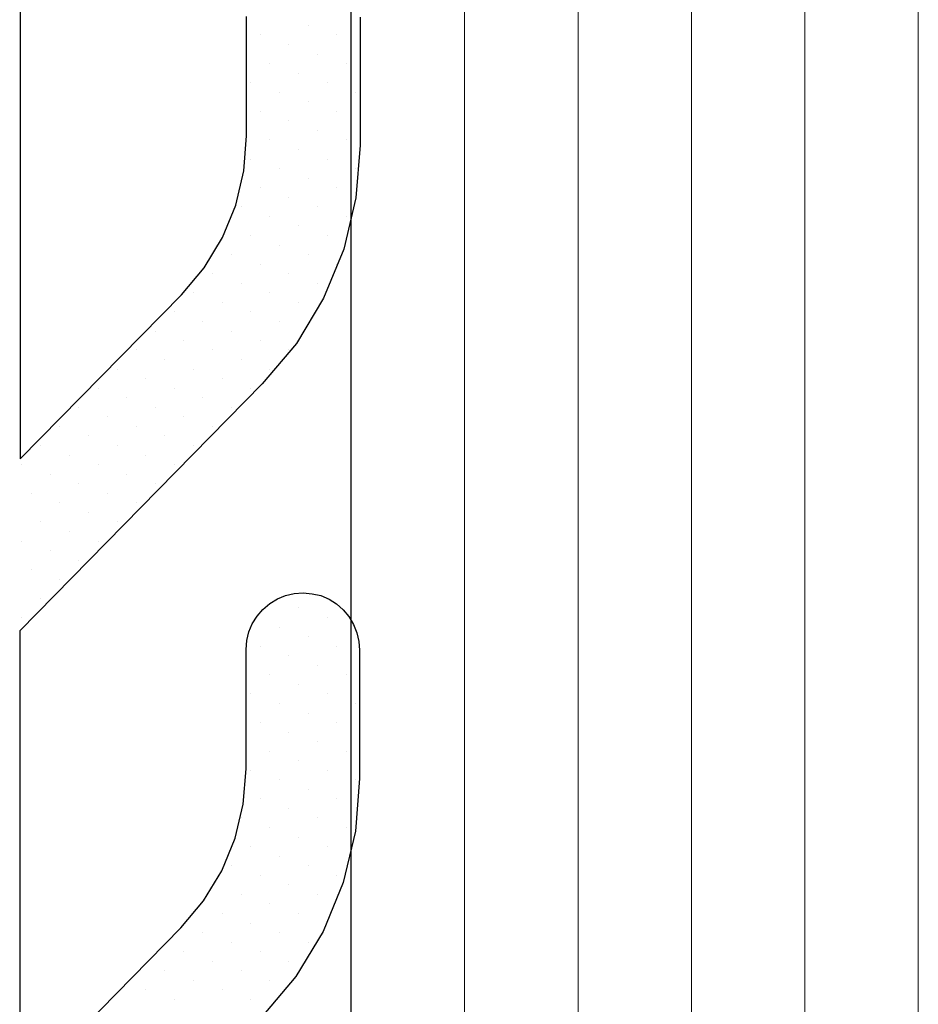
# Model space of a CAD drawing. Header units: centimetres. Extents: x -228435 to 56419, y -89367 to 477256.
# Tile 197 of 201: x 13785.44 to 13793.36, y 19636.02 to 19644.7. Entities that reach past the tile are written whole.
import ezdxf

# ---------------------------------------------------------------- set-up
doc = ezdxf.new("R2010")
doc.units = ezdxf.units.CM
doc.header["$LTSCALE"] = 50
doc.layers.get('0').update_dxf_attribs({"color": 8})
for name, color, linetype, lineweight in [('AP-GLASS', 8, 'Continuous', 25), ('AP-GLASS HATCH', 8, 'Continuous', 9), ('AP-PROFILE', 8, 'Continuous', 25)]:
    doc.layers.add(name, color=color, linetype=linetype, lineweight=lineweight)

# ---------------------------------------------------------------- blocks, each defined once
blk = doc.blocks.new('6-16-6')
at = {"layer": 'AP-GLASS', "color": 7}
blk.add_line((-32.2948, -76.7322), (51.7052, -76.7322), dxfattribs=at)
at = {"layer": 'AP-GLASS HATCH', "color": 1, "lineweight": 9}
for p, q in [((-33.2948, -77.7322), (16.7052, -77.7322)), ((-33.2948, -78.7322), (16.7052, -78.7322)), ((-33.2948, -79.7322), (16.7052, -79.7322)), ((-33.2948, -80.7322), (16.7052, -80.7322)), ((-33.2948, -81.7322), (16.7052, -81.7322))]:
    blk.add_line(p, q, dxfattribs=at)
blk = doc.blocks.new('120449_0795', base_point=(0, -166.002))
at = {"color": 0}
for p, q in [((-3.43483, -170.99553), (-3.43483, -170.99553)), ((-3.01361, -171.08016), (-3.01361, -171.08016)), ((-2.76164, -170.99553), (-2.76164, -170.99553)), ((-2.34042, -171.08016), (-2.34042, -171.08016)), ((-2.08846, -170.99553), (-2.08846, -170.99553)), ((-3.26749, -171.16478), (-3.26749, -171.16478)), ((-2.59238, -171.16478), (-2.59238, -171.16478)), ((-1.9192, -171.16478), (-1.9192, -171.16478)), ((-2.84627, -171.24941), (-2.84627, -171.24941)), ((-2.17116, -171.24941), (-2.17116, -171.24941)), ((-3.09824, -171.33404), (-3.09824, -171.33404)), ((-2.42505, -171.33404), (-2.42505, -171.33404)), ((-1.75186, -171.33404), (-1.75186, -171.33404)), ((-2.67701, -171.41675), (-2.67701, -171.41675)), ((-2.00383, -171.41675), (-2.00383, -171.41675)), ((-2.92898, -171.50138), (-2.92898, -171.50138)), ((-2.25579, -171.50138), (-2.25579, -171.50138)), ((-1.5826, -171.50138), (-1.5826, -171.50138)), ((-2.50968, -171.58601), (-2.50968, -171.58601)), ((-1.83457, -171.58601), (-1.83457, -171.58601)), ((-2.76164, -171.67064), (-2.76164, -171.67064)), ((-2.08846, -171.67064), (-2.08846, -171.67064)), ((-1.41527, -171.67064), (-1.41527, -171.67064)), ((-2.34042, -171.75334), (-2.34042, -171.75334)), ((-1.66723, -171.75334), (-1.66723, -171.75334)), ((-2.59238, -171.83797), (-2.59238, -171.83797)), ((-1.9192, -171.83797), (-1.9192, -171.83797)), ((-1.24601, -171.83797), (-1.24601, -171.83797)), ((-2.17116, -171.9226), (-2.17116, -171.9226)), ((-1.49798, -171.9226), (-1.49798, -171.9226)), ((-2.42505, -172.00723), (-2.42505, -172.00723)), ((-1.75186, -172.00723), (-1.75186, -172.00723)), ((-1.07675, -172.00723), (-1.07675, -172.00723)), ((-6.71806, -172.09186), (-6.71806, -172.09186)), ((-2.00383, -172.09186), (-2.00383, -172.09186)), ((-1.33064, -172.09186), (-1.33064, -172.09186)), ((-2.25579, -172.17456), (-2.25579, -172.17456)), ((-1.5826, -172.17456), (-1.5826, -172.17456)), ((-0.90942, -172.17456), (-0.90942, -172.17456)), ((-6.55072, -172.25919), (-6.55072, -172.25919)), ((-1.83457, -172.25919), (-1.83457, -172.25919)), ((-1.16138, -172.25919), (-1.16138, -172.25919)), ((-6.80268, -172.34382), (-6.80268, -172.34382)), ((-2.08846, -172.34382), (-2.08846, -172.34382)), ((-1.41527, -172.34382), (-1.41527, -172.34382)), ((-0.74016, -172.34382), (-0.74016, -172.34382)), ((-6.38146, -172.42845), (-6.38146, -172.42845)), ((-1.66723, -172.42845), (-1.66723, -172.42845)), ((-0.99405, -172.42845), (-0.99405, -172.42845)), ((-6.63343, -172.51116), (-6.63343, -172.51116)), ((-1.9192, -172.51116), (-1.9192, -172.51116)), ((-1.24601, -172.51116), (-1.24601, -172.51116)), ((-0.57282, -172.51116), (-0.57282, -172.51116)), ((-6.21413, -172.59579), (-6.21413, -172.59579)), ((-1.49798, -172.59579), (-1.49798, -172.59579)), ((-0.82479, -172.59579), (-0.82479, -172.59579)), ((-6.46609, -172.68042), (-6.46609, -172.68042)), ((-1.75186, -172.68042), (-1.75186, -172.68042)), ((-1.07675, -172.68042), (-1.07675, -172.68042)), ((-0.40357, -172.68042), (-0.40357, -172.68042)), ((-6.71806, -172.76505), (-6.71806, -172.76505)), ((-6.04487, -172.76505), (-6.04487, -172.76505)), ((-1.33064, -172.76505), (-1.33064, -172.76505)), ((-0.65745, -172.76505), (-0.65745, -172.76505)), ((-6.29683, -172.84775), (-6.29683, -172.84775)), ((-5.62365, -172.84775), (-5.62365, -172.84775)), ((-1.5826, -172.84775), (-1.5826, -172.84775)), ((-0.90942, -172.84775), (-0.90942, -172.84775)), ((-0.23623, -172.84775), (-0.23623, -172.84775)), ((-6.55072, -172.93238), (-6.55072, -172.93238)), ((-5.87561, -172.93238), (-5.87561, -172.93238)), ((-5.20242, -172.93238), (-5.20242, -172.93238)), ((-1.16138, -172.93238), (-1.16138, -172.93238)), ((-0.4882, -172.93238), (-0.4882, -172.93238)), ((0.18499, -172.93238), (0.18499, -172.93238)), ((-6.80268, -173.01701), (-6.80268, -173.01701)), ((-6.1295, -173.01701), (-6.1295, -173.01701)), ((-5.45631, -173.01701), (-5.45631, -173.01701)), ((-4.7812, -173.01701), (-4.7812, -173.01701)), ((-4.10802, -173.01701), (-4.10802, -173.01701)), ((-1.41527, -173.01701), (-1.41527, -173.01701)), ((-0.74016, -173.01701), (-0.74016, -173.01701)), ((-0.06697, -173.01701), (-0.06697, -173.01701)), ((0.60621, -173.01701), (0.60621, -173.01701)), ((1.2794, -173.01701), (1.2794, -173.01701)), ((-6.38146, -173.10164), (-6.38146, -173.10164)), ((-5.70828, -173.10164), (-5.70828, -173.10164)), ((-5.03509, -173.10164), (-5.03509, -173.10164)), ((-4.3619, -173.10164), (-4.3619, -173.10164)), ((-3.68679, -173.10164), (-3.68679, -173.10164)), ((-0.99405, -173.10164), (-0.99405, -173.10164)), ((-0.32086, -173.10164), (-0.32086, -173.10164)), ((0.35425, -173.10164), (0.35425, -173.10164)), ((1.02744, -173.10164), (1.02744, -173.10164)), ((1.70062, -173.10164), (1.70062, -173.10164)), ((-6.63343, -173.18627), (-6.63343, -173.18627)), ((-5.96024, -173.18627), (-5.96024, -173.18627)), ((-5.28705, -173.18627), (-5.28705, -173.18627)), ((-4.61387, -173.18627), (-4.61387, -173.18627)), ((-3.94068, -173.18627), (-3.94068, -173.18627)), ((-1.24601, -173.18627), (-1.24601, -173.18627)), ((-0.57282, -173.18627), (-0.57282, -173.18627)), ((0.10036, -173.18627), (0.10036, -173.18627)), ((0.77547, -173.18627), (0.77547, -173.18627)), ((1.44866, -173.18627), (1.44866, -173.18627)), ((-6.21413, -173.26897), (-6.21413, -173.26897)), ((-5.53902, -173.26897), (-5.53902, -173.26897)), ((-4.86583, -173.26897), (-4.86583, -173.26897)), ((-4.19264, -173.26897), (-4.19264, -173.26897)), ((-3.51946, -173.26897), (-3.51946, -173.26897)), ((-0.82479, -173.26897), (-0.82479, -173.26897)), ((-0.1516, -173.26897), (-0.1516, -173.26897)), ((0.52158, -173.26897), (0.52158, -173.26897)), ((1.19477, -173.26897), (1.19477, -173.26897)), ((-6.46609, -173.3536), (-6.46609, -173.3536)), ((-5.7929, -173.3536), (-5.7929, -173.3536)), ((-5.11779, -173.3536), (-5.11779, -173.3536)), ((-4.44461, -173.3536), (-4.44461, -173.3536)), ((-3.77142, -173.3536), (-3.77142, -173.3536)), ((-1.07675, -173.3536), (-1.07675, -173.3536)), ((-0.40357, -173.3536), (-0.40357, -173.3536)), ((0.26962, -173.3536), (0.26962, -173.3536)), ((0.94281, -173.3536), (0.94281, -173.3536)), ((1.61599, -173.3536), (1.61599, -173.3536)), ((-6.04487, -173.43823), (-6.04487, -173.43823)), ((-5.37168, -173.43823), (-5.37168, -173.43823)), ((-4.6985, -173.43823), (-4.6985, -173.43823)), ((-4.02339, -173.43823), (-4.02339, -173.43823)), ((-3.3502, -173.43823), (-3.3502, -173.43823)), ((-0.65745, -173.43823), (-0.65745, -173.43823)), ((0.01766, -173.43823), (0.01766, -173.43823)), ((0.69084, -173.43823), (0.69084, -173.43823)), ((1.36403, -173.43823), (1.36403, -173.43823)), ((-6.29683, -173.52286), (-6.29683, -173.52286)), ((-5.62365, -173.52286), (-5.62365, -173.52286)), ((-4.95046, -173.52286), (-4.95046, -173.52286)), ((-4.27727, -173.52286), (-4.27727, -173.52286)), ((-3.60409, -173.52286), (-3.60409, -173.52286)), ((-0.23623, -173.52286), (-0.23623, -173.52286)), ((0.43695, -173.52286), (0.43695, -173.52286)), ((1.11206, -173.52286), (1.11206, -173.52286)), ((1.78525, -173.52286), (1.78525, -173.52286)), ((-5.87561, -173.60557), (-5.87561, -173.60557)), ((-5.20242, -173.60557), (-5.20242, -173.60557)), ((-4.52924, -173.60557), (-4.52924, -173.60557)), ((-3.85605, -173.60557), (-3.85605, -173.60557)), ((-0.4882, -173.60557), (-0.4882, -173.60557)), ((0.18499, -173.60557), (0.18499, -173.60557)), ((0.85818, -173.60557), (0.85818, -173.60557)), ((1.53136, -173.60557), (1.53136, -173.60557)), ((-6.1295, -173.6902), (-6.1295, -173.6902)), ((-5.45631, -173.6902), (-5.45631, -173.6902)), ((-4.7812, -173.6902), (-4.7812, -173.6902)), ((-4.10802, -173.6902), (-4.10802, -173.6902)), ((-3.43483, -173.6902), (-3.43483, -173.6902)), ((-0.06697, -173.6902), (-0.06697, -173.6902)), ((0.60621, -173.6902), (0.60621, -173.6902)), ((1.2794, -173.6902), (1.2794, -173.6902)), ((-5.70828, -173.77482), (-5.70828, -173.77482)), ((-5.03509, -173.77482), (-5.03509, -173.77482)), ((-4.3619, -173.77482), (-4.3619, -173.77482)), ((-3.68679, -173.77482), (-3.68679, -173.77482)), ((-0.32086, -173.77482), (-0.32086, -173.77482)), ((0.35425, -173.77482), (0.35425, -173.77482)), ((1.02744, -173.77482), (1.02744, -173.77482)), ((1.70062, -173.77482), (1.70062, -173.77482)), ((-5.28705, -173.85945), (-5.28705, -173.85945)), ((-4.86583, -173.94216), (-4.86583, -173.94216)), ((-4.61387, -173.85945), (-4.61387, -173.85945)), ((-4.19264, -173.94216), (-4.19264, -173.94216)), ((-3.94068, -173.85945), (-3.94068, -173.85945)), ((0.10036, -173.85945), (0.10036, -173.85945)), ((0.52158, -173.94216), (0.52158, -173.94216)), ((0.77547, -173.85945), (0.77547, -173.85945)), ((1.19477, -173.94216), (1.19477, -173.94216)), ((1.44866, -173.85945), (1.44866, -173.85945))]:
    blk.add_line(p, q, dxfattribs=at)
for points in [[(1.85834, -173.98063), (0.72739, -173.98063), (0.26385, -173.94408), (-0.18815, -173.83637), (-0.61899, -173.65942), (-1.01905, -173.419), (-1.37488, -173.11895), (-3.55216, -170.98014), (-7.6182, -170.98014), (-6.17181, -172.40152), (-5.93331, -172.60156), (-5.66788, -172.76312), (-5.3813, -172.88045), (-5.07933, -172.95161), (-4.76966, -172.97662), (-3.71757, -172.97662), (-3.63871, -172.98239), (-3.56177, -172.9997), (-3.49061, -173.03047), (-3.42329, -173.07279), (-3.36366, -173.1228), (-3.31173, -173.18434), (-3.27134, -173.25166), (-3.24057, -173.32475), (-3.22326, -173.39976), (-3.21749, -173.47862), (-3.22518, -173.55748), (-3.24249, -173.63442), (-3.27326, -173.70751), (-3.31558, -173.7729), (-3.36751, -173.83253), (-3.42714, -173.88253), (-3.49638, -173.92293), (-3.56947, -173.9537), (-3.6464, -173.97101), (-3.72334, -173.97678), (-4.85429, -173.97486), (-5.31783, -173.94024), (-5.77175, -173.83253), (-6.20259, -173.65557), (-6.60073, -173.41515), (-6.95656, -173.1151)], [(2.40266, -170.98399), (-2.03652, -170.98399), (-0.59014, -172.40729), (-0.35163, -172.6054), (-0.08621, -172.76697), (0.20038, -172.8843), (0.50235, -172.95546), (0.81202, -172.98046), (1.86411, -172.98046)]]:
    blk.add_lwpolyline(points)
blk = doc.blocks.new('A$C15697EDD')
at = {"layer": 'AP-PROFILE'}
for name, p in [('120449_0795', (2694.8469, 2087.9236, 6300)), ('6-16-6', (2717.9417, 2156.7558, 6300))]:
    blk.add_blockref(name, p, dxfattribs=at)

msp = doc.modelspace()

# ---------------------------------------------------------------- block references
at = {"rotation": 90}
msp.add_blockref('A$C15697EDD', (15868.3831, 16948.0192, -6300), dxfattribs=at)

doc.saveas('drawing.dxf')
